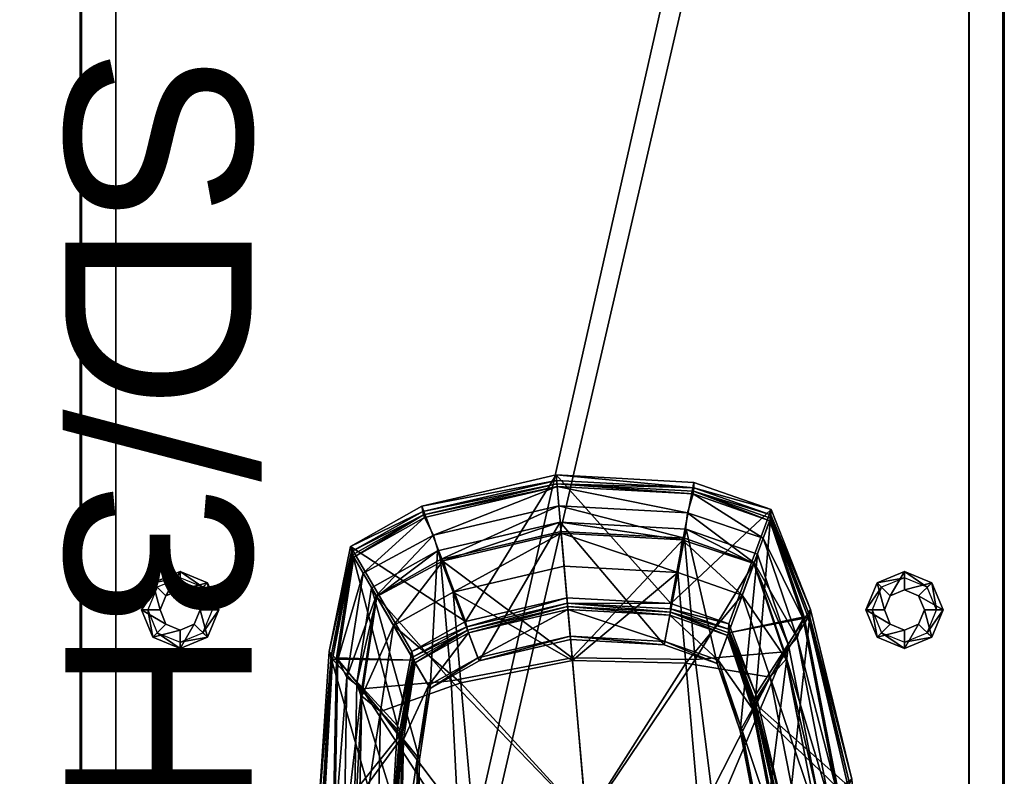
# Model space of a CAD drawing. Header units: inches. Extents: x -211 to 145, y -42 to 108.
# Tile 124 of 222: x -40 to -25, y 58 to 69. Entities that reach past the tile are written whole.
import ezdxf

# ---------------------------------------------------------------- set-up
doc = ezdxf.new("R2010")
doc.units = ezdxf.units.IN
doc.header["$MEASUREMENT"] = 0
for name, color, linetype in [('A-FURN', 7, 'Continuous'), ('A-FURN-P-FILE-T', 2, 'Continuous'), ('CET color Black or White', 7, 'Continuous'), ('CET Default', 7, 'Continuous')]:
    doc.layers.add(name, color=color, linetype=linetype)
for name, color, linetype, true_color in [('CET color Burlywood3', 7, 'Continuous', 0xc8a07a), ('CET color Grey50', 9, 'Continuous', 0x808080), ('CET color LightSalmon3', 7, 'Continuous', 0xaf8c67), ('CET color seashell3', 7, 'Continuous', 0xccc7bb)]:
    doc.layers.add(name, color=color, linetype=linetype, true_color=true_color)
doc.styles.add('Arial', font='arial.ttf')

# ---------------------------------------------------------------- blocks, each defined once
blk = doc.blocks.new('*C38')
at = {"layer": 'A-FURN-P-FILE-T', "linetype": 'Continuous', "style": 'Arial'}
blk.add_attdef('ITEXT', (-8.445, -7.162), '', height=2.8, dxfattribs=at).dxf.unprotected_set("ltscale", 0)
blk = doc.blocks.new('*C37')
at = {"layer": 'CET color Burlywood3', "linetype": 'Continuous'}
mesh = blk.add_polyface(dxfattribs=at)
corners = [(30, -6.937, 27.885), (30, 6.938, 27.885), (30, 6.938, 28.4), (30, -6.937, 28.4), (-30, 6.938, 27.885), (-30, 6.938, 28.4), (-30, -6.937, 27.885), (-30, -6.937, 28.4)]
mesh.append_faces([[corners[k] for k in face] for face in [(0, 1, 2, 0), (0, 2, 3, 0), (1, 4, 5, 1), (1, 5, 2, 1), (4, 6, 7, 4), (4, 7, 5, 4), (6, 0, 3, 6), (6, 3, 7, 6)]])
mesh = blk.add_polyface(dxfattribs=at)
corners = [(30, -6.937, 0.92), (30, 6.938, 0.92), (30, 6.938, 1.435), (30, -6.937, 1.435), (-30, 6.938, 0.92), (-30, 6.938, 1.435), (-30, -6.937, 0.92), (-30, -6.937, 1.435)]
mesh.append_faces([[corners[k] for k in face] for face in [(0, 1, 2, 0), (0, 2, 3, 0), (1, 4, 5, 1), (1, 5, 2, 1), (4, 6, 7, 4), (4, 7, 5, 4), (6, 0, 3, 6), (6, 3, 7, 6)]])
mesh = blk.add_polyface(dxfattribs=at)
corners = [(-30, 6.937, 40.985), (-30, -6.938, 40.985), (-30, -6.938, 41.5), (-30, 6.937, 41.5), (30, -6.938, 40.985), (30, -6.938, 41.5), (30, 6.937, 40.985), (30, 6.937, 41.5)]
mesh.append_faces([[corners[k] for k in face] for face in [(0, 1, 2, 0), (0, 2, 3, 0), (1, 4, 5, 1), (1, 5, 2, 1), (4, 6, 7, 4), (4, 7, 5, 4), (6, 0, 3, 6), (6, 3, 7, 6)]])
mesh = blk.add_polyface(dxfattribs=at)
corners = [(-30, 6.937, 28.588), (-30, -6.938, 28.588), (-30, -6.938, 29.103), (-30, 6.937, 29.103), (30, -6.938, 28.588), (30, -6.938, 29.103), (30, 6.937, 28.588), (30, 6.937, 29.103)]
mesh.append_faces([[corners[k] for k in face] for face in [(0, 1, 2, 0), (0, 2, 3, 0), (1, 4, 5, 1), (1, 5, 2, 1), (4, 6, 7, 4), (4, 7, 5, 4), (6, 0, 3, 6), (6, 3, 7, 6)]])
mesh = blk.add_polyface(dxfattribs=at)
corners = [(-29.485, -6.937, 14.424), (29.485, -6.937, 14.424), (29.485, -6.937, 14.939), (-29.485, -6.937, 14.939)]
mesh.append_faces([[corners[k] for k in face] for face in [(0, 1, 2, 0), (0, 2, 3, 0)]])
at = {"layer": 'CET color Grey50', "linetype": 'Continuous'}
mesh = blk.add_polyface(dxfattribs=at)
corners = [(0, 6.018, 0.089), (-0.41, 5.848, 0.089), (-0.213, 5.65, 0.287), (0, 5.739, 0.287), (-0.58, 5.438, 0.089), (-0.301, 5.438, 0.287), (-0.41, 5.028, 0.089), (-0.213, 5.225, 0.287), (0, 4.858, 0.089), (0, 5.137, 0.287), (0.41, 5.028, 0.089), (0.213, 5.225, 0.287), (0.58, 5.438, 0.089), (0.301, 5.438, 0.287), (0.41, 5.848, 0.089), (0.213, 5.65, 0.287), (-0.213, 5.65, 0.546), (0, 5.739, 0.546), (-0.301, 5.438, 0.546), (-0.213, 5.225, 0.546), (0, 5.137, 0.546), (0.213, 5.225, 0.546), (0.301, 5.438, 0.546), (0.213, 5.65, 0.546), (0, 5.922, 0), (-0.342, 5.78, 0), (-0.484, 5.438, 0), (-0.342, 5.096, 0), (0, 4.954, 0), (0.342, 5.096, 0), (0.484, 5.438, 0), (0.342, 5.78, 0)]
mesh.append_faces([[corners[k] for k in face] for face in [(0, 1, 2, 0), (0, 2, 3, 0), (1, 4, 5, 1), (1, 5, 2, 1), (4, 6, 7, 4), (4, 7, 5, 4), (6, 8, 9, 6), (6, 9, 7, 6), (8, 10, 11, 8), (8, 11, 9, 8), (10, 12, 13, 10), (10, 13, 11, 10), (12, 14, 15, 12), (12, 15, 13, 12), (14, 0, 3, 14), (14, 3, 15, 14), (3, 2, 16, 3), (3, 16, 17, 3), (2, 5, 18, 2), (2, 18, 16, 2), (5, 7, 19, 5), (5, 19, 18, 5), (7, 9, 20, 7), (7, 20, 19, 7), (9, 11, 21, 9), (9, 21, 20, 9), (11, 13, 22, 11), (11, 22, 21, 11), (13, 15, 23, 13), (13, 23, 22, 13), (15, 3, 17, 15), (15, 17, 23, 15), (1, 0, 24, 1), (1, 24, 25, 1), (4, 1, 25, 4), (4, 25, 26, 4), (6, 4, 26, 6), (6, 26, 27, 6), (8, 6, 27, 8), (8, 27, 28, 8), (10, 8, 28, 10), (10, 28, 29, 10), (12, 10, 29, 12), (12, 29, 30, 12), (14, 12, 30, 14), (14, 30, 31, 14), (0, 14, 31, 0), (0, 31, 24, 0)]])
mesh = blk.add_polyface(dxfattribs=at)
corners = [(0, -4.857, 0.089), (-0.41, -5.027, 0.089), (-0.213, -5.225, 0.287), (0, -5.136, 0.287), (-0.58, -5.437, 0.089), (-0.301, -5.437, 0.287), (-0.41, -5.847, 0.089), (-0.213, -5.65, 0.287), (0, -6.017, 0.089), (0, -5.738, 0.287), (0.41, -5.847, 0.089), (0.213, -5.65, 0.287), (0.58, -5.437, 0.089), (0.301, -5.437, 0.287), (0.41, -5.027, 0.089), (0.213, -5.225, 0.287), (-0.213, -5.225, 0.546), (0, -5.136, 0.546), (-0.301, -5.437, 0.546), (-0.213, -5.65, 0.546), (0, -5.738, 0.546), (0.213, -5.65, 0.546), (0.301, -5.437, 0.546), (0.213, -5.225, 0.546), (0, -4.953, 0), (-0.342, -5.095, 0), (-0.484, -5.437, 0), (-0.342, -5.779, 0), (0, -5.921, 0), (0.342, -5.779, 0), (0.484, -5.437, 0), (0.342, -5.095, 0)]
mesh.append_faces([[corners[k] for k in face] for face in [(0, 1, 2, 0), (0, 2, 3, 0), (1, 4, 5, 1), (1, 5, 2, 1), (4, 6, 7, 4), (4, 7, 5, 4), (6, 8, 9, 6), (6, 9, 7, 6), (8, 10, 11, 8), (8, 11, 9, 8), (10, 12, 13, 10), (10, 13, 11, 10), (12, 14, 15, 12), (12, 15, 13, 12), (14, 0, 3, 14), (14, 3, 15, 14), (3, 2, 16, 3), (3, 16, 17, 3), (2, 5, 18, 2), (2, 18, 16, 2), (5, 7, 19, 5), (5, 19, 18, 5), (7, 9, 20, 7), (7, 20, 19, 7), (9, 11, 21, 9), (9, 21, 20, 9), (11, 13, 22, 11), (11, 22, 21, 11), (13, 15, 23, 13), (13, 23, 22, 13), (15, 3, 17, 15), (15, 17, 23, 15), (1, 0, 24, 1), (1, 24, 25, 1), (4, 1, 25, 4), (4, 25, 26, 4), (6, 4, 26, 6), (6, 26, 27, 6), (8, 6, 27, 8), (8, 27, 28, 8), (10, 8, 28, 10), (10, 28, 29, 10), (12, 10, 29, 12), (12, 29, 30, 12), (14, 12, 30, 14), (14, 30, 31, 14), (0, 14, 31, 0), (0, 31, 24, 0)]])
at = {"layer": 'CET color LightSalmon3', "linetype": 'Continuous'}
mesh = blk.add_polyface(dxfattribs=at)
corners = [(30, -6.937, 27.885), (-30, -6.937, 27.885), (-30, 6.938, 27.885), (30, 6.938, 27.885), (30, -6.937, 28.4), (30, 6.938, 28.4), (-30, 6.938, 28.4), (-30, -6.937, 28.4)]
mesh.append_faces([[corners[k] for k in face] for face in [(0, 1, 2, 0), (0, 2, 3, 0), (4, 5, 6, 4), (4, 6, 7, 4)]])
mesh = blk.add_polyface(dxfattribs=at)
corners = [(30, -6.937, 0.92), (-30, -6.937, 0.92), (-30, 6.938, 0.92), (30, 6.938, 0.92), (30, -6.937, 1.435), (30, 6.938, 1.435), (-30, 6.938, 1.435), (-30, -6.937, 1.435)]
mesh.append_faces([[corners[k] for k in face] for face in [(0, 1, 2, 0), (0, 2, 3, 0), (4, 5, 6, 4), (4, 6, 7, 4)]])
mesh = blk.add_polyface(dxfattribs=at)
corners = [(-30, 6.937, 40.985), (30, 6.937, 40.985), (30, -6.938, 40.985), (-30, -6.938, 40.985), (-30, 6.937, 41.5), (-30, -6.938, 41.5), (30, -6.938, 41.5), (30, 6.937, 41.5)]
mesh.append_faces([[corners[k] for k in face] for face in [(0, 1, 2, 0), (0, 2, 3, 0), (4, 5, 6, 4), (4, 6, 7, 4)]])
mesh = blk.add_polyface(dxfattribs=at)
corners = [(-30, 6.937, 28.588), (30, 6.937, 28.588), (30, -6.938, 28.588), (-30, -6.938, 28.588), (-30, 6.937, 29.103), (-30, -6.938, 29.103), (30, -6.938, 29.103), (30, 6.937, 29.103)]
mesh.append_faces([[corners[k] for k in face] for face in [(0, 1, 2, 0), (0, 2, 3, 0), (4, 5, 6, 4), (4, 6, 7, 4)]])
mesh = blk.add_polyface(dxfattribs=at)
corners = [(29.485, 6.918, 1.435), (-29.485, 6.918, 1.435), (-29.485, 6.918, 27.885), (29.485, 6.918, 27.885), (-29.485, 6.403, 1.435), (29.485, 6.403, 1.435), (29.485, 6.403, 27.885), (-29.485, 6.403, 27.885)]
mesh.append_faces([[corners[k] for k in face] for face in [(0, 1, 2, 0), (0, 2, 3, 0), (4, 5, 6, 4), (4, 6, 7, 4)]])
mesh = blk.add_polyface(dxfattribs=at)
corners = [(29.485, -6.937, 14.424), (-29.485, -6.937, 14.424), (-29.485, 6.411, 14.424), (29.485, 6.411, 14.424), (29.485, -6.937, 14.939), (29.485, 6.411, 14.939), (-29.485, 6.411, 14.939), (-29.485, -6.937, 14.939)]
mesh.append_faces([[corners[k] for k in face] for face in [(0, 1, 2, 0), (0, 2, 3, 0), (4, 5, 6, 4), (4, 6, 7, 4)]])
mesh = blk.add_polyface(dxfattribs=at)
corners = [(-29.485, -6.918, 29.103), (29.485, -6.918, 29.103), (29.485, -6.918, 40.985), (-29.485, -6.918, 40.985), (29.485, -6.403, 29.103), (-29.485, -6.403, 29.103), (-29.485, -6.403, 40.985), (29.485, -6.403, 40.985)]
mesh.append_faces([[corners[k] for k in face] for face in [(0, 1, 2, 0), (0, 2, 3, 0), (4, 5, 6, 4), (4, 6, 7, 4)]])
blk = doc.blocks.new('*C35')
at = {"layer": 'A-FURN', "linetype": 'Continuous', "rotation": 269.9999999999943}
blk.add_blockref('*C37', (-32.247, 60.216, 0), dxfattribs=at)
blk = doc.blocks.new('*C2')
at = {"layer": 'CET color Black or White', "linetype": 'Continuous'}
blk.add_lwpolyline([(4.026, 2.665), (3.627, 5.256), (3.17, 6.801), (2.052, 7.307), (0, 7.601), (0, 7.601), (0, 7.601), (-2.052, 7.307), (-3.17, 6.801), (-3.627, 5.256), (-4.026, 2.665)], dxfattribs=at)
blk = doc.blocks.new('*C28')
at = {"layer": 'CET color seashell3', "linetype": 'Continuous'}
mesh = blk.add_polyface(dxfattribs=at)
corners = [(-1.838, 6.485, -0.003), (-1.914, 6.862, 0.421), (0, 7.136, 0.421), (0, 6.748, -0.003), (-3.394, 4.85, 0.421), (-3.016, 6.384, 0.421), (-2.848, 6.028, -0.003), (-3.185, 4.656, -0.003), (-1.838, 4.656, -0.003), (0, 4.845, -0.003), (-2.37, 5.016, 3.873), (-3.152, 6.671, 1.084), (-3.524, 5.153, 1.084), (-1.547, 5.527, 3.964), (-2.052, 7.307, 1.176), (-3.17, 6.801, 1.176), (-2.388, 5.147, 3.964), (0, 5.616, 3.873), (-1.529, 5.397, 3.873), (-1.517, 5.355, 3.873), (0, 5.572, 3.873), (-1.394, 4.919, 3.873), (-1.876, 6.62, 1.144), (0, 6.889, 1.144), (0, 5.119, 3.873), (-2.161, 4.572, 3.873), (-2.907, 6.154, 1.144), (-1.801, 6.466, 0.532), (0, 6.723, 0.532), (-2.842, 6.015, 0.532), (-3.251, 4.753, 1.144), (-3.159, 6.721, 1.119), (-2.041, 7.227, 1.119), (-2.034, 7.177, 1.084), (0, 7.519, 1.119), (0, 7.468, 1.084), (-3.585, 5.136, 1.107), (-3.602, 5.182, 1.142), (-3.627, 5.256, 1.198), (-2.699, 4.058, 3.986), (0, 5.749, 3.964), (0, 7.601, 1.176), (0, 5.667, 3.908), (-1.536, 5.447, 3.908), (0, 4.803, 0.101), (0, 6.225, 0.101), (-1.695, 5.982, 0.101), (0, 7.428, 1.024), (-2.023, 7.138, 1.024), (-3.135, 6.635, 1.024), (-3.506, 5.126, 1.024), (-2.627, 5.56, 0.101), (-3.198, 4.545, 0.532)]
mesh.append_faces([[corners[k] for k in face] for face in [(0, 1, 2, 0), (2, 3, 0, 2), (4, 5, 6, 4), (6, 7, 4, 6), (6, 5, 1, 6), (1, 0, 6, 1), (6, 0, 8, 6), (0, 3, 9, 0), (10, 11, 12, 10), (13, 14, 15, 13), (15, 16, 13, 15), (17, 18, 19, 17), (19, 20, 17, 19), (21, 22, 23, 21), (23, 24, 21, 23), (25, 26, 22, 25), (22, 21, 25, 22), (27, 28, 23, 27), (23, 22, 27, 23), (29, 27, 22, 29), (22, 26, 29, 22), (29, 26, 30, 29), (31, 32, 33, 31), (33, 11, 31, 33), (32, 34, 35, 32), (35, 33, 32, 35), (36, 11, 10, 36), (11, 36, 37, 11), (37, 31, 11, 37), (15, 38, 39, 15), (13, 40, 41, 13), (41, 14, 13, 41), (42, 43, 18, 42), (18, 17, 42, 18), (44, 45, 46, 44), (33, 35, 47, 33), (47, 48, 33, 47), (12, 11, 49, 12), (49, 50, 12, 49), (49, 11, 33, 49), (33, 48, 49, 33), (43, 13, 16, 43), (15, 14, 32, 15), (32, 31, 15, 32), (14, 41, 34, 14), (34, 32, 14, 34), (38, 15, 31, 38), (31, 37, 38, 31), (40, 13, 43, 40), (43, 42, 40, 43), (46, 45, 28, 46), (28, 27, 46, 28), (51, 46, 27, 51), (27, 29, 51, 27), (51, 29, 52, 51), (1, 48, 47, 1), (47, 2, 1, 47), (50, 49, 5, 50), (5, 4, 50, 5), (5, 49, 48, 5), (48, 1, 5, 48)]])
mesh = blk.add_polyface(dxfattribs=at)
corners = [(1.838, 6.485, -0.003), (0, 6.748, -0.003), (0, 7.136, 0.421), (1.914, 6.862, 0.421), (2.848, 6.028, -0.003), (3.016, 6.384, 0.421), (3.394, 4.85, 0.421), (3.185, 4.656, -0.003), (1.838, 4.656, -0.003), (0, 4.845, -0.003), (3.524, 5.153, 1.084), (3.152, 6.671, 1.084), (2.37, 5.016, 3.873), (1.547, 5.527, 3.964), (2.388, 5.147, 3.964), (3.17, 6.801, 1.176), (2.052, 7.307, 1.176), (0, 5.616, 3.873), (0, 5.572, 3.873), (1.517, 5.355, 3.873), (1.529, 5.397, 3.873), (1.394, 4.919, 3.873), (0, 5.119, 3.873), (0, 6.889, 1.144), (1.876, 6.62, 1.144), (2.907, 6.154, 1.144), (2.161, 4.572, 3.873), (0, 6.723, 0.532), (1.801, 6.466, 0.532), (2.842, 6.015, 0.532), (3.251, 4.753, 1.144), (3.198, 4.545, 0.532), (2.034, 7.177, 1.084), (2.041, 7.227, 1.119), (3.159, 6.721, 1.119), (0, 7.468, 1.084), (0, 7.519, 1.119), (3.585, 5.136, 1.107), (3.602, 5.182, 1.142), (2.699, 4.058, 3.986), (0, 7.601, 1.176), (0, 5.749, 3.964), (1.536, 5.447, 3.908), (0, 5.667, 3.908), (1.695, 5.982, 0.101), (0, 6.225, 0.101), (0, 4.803, 0.101), (2.627, 5.56, 0.101), (1.695, 4.616, 0.101), (2.023, 7.138, 1.024), (0, 7.428, 1.024), (3.135, 6.635, 1.024), (3.506, 5.126, 1.024), (3.627, 5.256, 1.198)]
mesh.append_faces([[corners[k] for k in face] for face in [(0, 1, 2, 0), (2, 3, 0, 2), (4, 5, 6, 4), (4, 0, 3, 4), (3, 5, 4, 3), (4, 7, 8, 4), (8, 0, 4, 8), (9, 1, 0, 9), (0, 8, 9, 0), (10, 11, 12, 10), (13, 14, 15, 13), (15, 16, 13, 15), (17, 18, 19, 17), (19, 20, 17, 19), (21, 22, 23, 21), (23, 24, 21, 23), (24, 25, 26, 24), (23, 27, 28, 23), (28, 24, 23, 28), (24, 28, 29, 24), (29, 25, 24, 29), (30, 25, 29, 30), (29, 31, 30, 29), (32, 33, 34, 32), (34, 11, 32, 34), (35, 36, 33, 35), (33, 32, 35, 33), (12, 11, 37, 12), (11, 34, 38, 11), (38, 37, 11, 38), (15, 14, 39, 15), (13, 16, 40, 13), (40, 41, 13, 40), (20, 42, 43, 20), (43, 17, 20, 43), (44, 45, 46, 44), (47, 44, 48, 47), (35, 32, 49, 35), (49, 50, 35, 49), (51, 11, 10, 51), (10, 52, 51, 10), (32, 11, 51, 32), (51, 49, 32, 51), (33, 16, 15, 33), (15, 34, 33, 15), (40, 16, 33, 40), (33, 36, 40, 33), (34, 15, 53, 34), (53, 38, 34, 53), (13, 41, 43, 13), (43, 42, 13, 43), (27, 45, 44, 27), (44, 28, 27, 44), (28, 44, 47, 28), (47, 29, 28, 47), (50, 49, 3, 50), (3, 2, 50, 3), (5, 51, 52, 5), (52, 6, 5, 52), (49, 51, 5, 49), (5, 3, 49, 5)]])
mesh = blk.add_polyface(dxfattribs=at)
corners = [(-3.185, 4.656, -0.003), (-1.838, 4.656, -0.003), (-1.926, 2.292, -0.003), (-2.848, 6.028, -0.003), (0, 4.845, -0.003), (-1.838, 6.485, -0.003), (-3.524, 5.153, 1.084), (-2.651, 3.874, 3.873), (-2.37, 5.016, 3.873), (-3.801, 2.56, 1.084), (-3.651, 2.41, 0.421), (-3.394, 4.85, 0.421), (-3.435, 2.312, -0.003), (-1.529, 5.397, 3.873), (-2.352, 4.977, 3.873), (-1.517, 5.355, 3.873), (-2.63, 3.844, 3.873), (-2.859, 1.923, 3.873), (-2.417, 3.531, 3.873), (-3.251, 4.753, 1.144), (-2.907, 6.154, 1.144), (-2.161, 4.572, 3.873), (-2.606, 1.752, 3.873), (-3.198, 4.545, 0.532), (-2.842, 6.015, 0.532), (-3.506, 2.361, 1.144), (-2.183, 4.618, 3.873), (-1.408, 4.969, 3.873), (-2.441, 3.567, 3.873), (-1.394, 4.919, 3.873), (-1.536, 5.447, 3.908), (-2.377, 5.066, 3.908), (-2.657, 3.938, 3.895), (-3.585, 5.136, 1.107), (-2.699, 4.058, 3.986), (-2.388, 5.147, 3.964), (-3.17, 6.801, 1.176), (-2.673, 3.984, 3.93), (-3.956, 2.572, 1.168), (-3.983, 2.607, 1.203), (-3.602, 5.182, 1.142), (-3.627, 5.256, 1.198), (-4.026, 2.665, 1.26), (-2.995, 2.051, 4.048), (0, 2.386, -0.003), (0, 5.171, 3.873), (0, 5.572, 3.873), (0, 5.119, 3.873), (0, 2.403, 0.101), (0, 4.803, 0.101), (-1.695, 4.616, 0.101), (-1.695, 2.309, 0.101), (-1.695, 5.982, 0.101), (-2.938, 4.295, 0.101), (-2.627, 5.56, 0.101), (-3.506, 5.126, 1.024), (-3.781, 2.546, 1.024), (-2.952, 1.993, 3.992), (-3.448, 2.209, 0.521)]
mesh.append_faces([[corners[k] for k in face] for face in [(0, 1, 2, 0), (1, 0, 3, 1), (4, 1, 5, 4), (6, 7, 8, 6), (7, 6, 9, 7), (10, 11, 0, 10), (0, 12, 10, 0), (13, 8, 14, 13), (14, 15, 13, 14), (7, 16, 14, 7), (14, 8, 7, 14), (16, 7, 17, 16), (18, 19, 20, 18), (20, 21, 18, 20), (19, 18, 22, 19), (19, 23, 24, 19), (23, 19, 25, 23), (15, 14, 26, 15), (26, 27, 15, 26), (26, 14, 16, 26), (16, 28, 26, 16), (27, 26, 21, 27), (21, 29, 27, 21), (21, 26, 28, 21), (28, 18, 21, 28), (13, 30, 31, 13), (31, 8, 13, 31), (8, 32, 33, 8), (34, 35, 36, 34), (34, 37, 31, 34), (31, 35, 34, 31), (38, 33, 32, 38), (33, 38, 39, 33), (39, 40, 33, 39), (41, 42, 43, 41), (43, 34, 41, 43), (37, 34, 43, 37), (1, 4, 44, 1), (27, 45, 46, 27), (46, 15, 27, 46), (29, 47, 45, 29), (45, 27, 29, 45), (48, 49, 50, 48), (50, 51, 48, 50), (52, 50, 49, 52), (51, 50, 53, 51), (50, 52, 54, 50), (54, 53, 50, 54), (9, 6, 55, 9), (55, 56, 9, 55), (35, 31, 30, 35), (37, 32, 8, 37), (8, 31, 37, 8), (42, 41, 40, 42), (40, 39, 42, 40), (32, 37, 57, 32), (23, 53, 54, 23), (53, 23, 58, 53), (56, 55, 11, 56), (11, 10, 56, 11)]])
mesh = blk.add_polyface(dxfattribs=at)
corners = [(3.394, 4.85, 0.421), (3.185, 4.656, -0.003), (2.848, 6.028, -0.003), (3.435, 2.312, -0.003), (1.926, 2.292, -0.003), (1.838, 4.656, -0.003), (2.37, 5.016, 3.873), (2.651, 3.874, 3.873), (3.524, 5.153, 1.084), (2.859, 1.923, 3.873), (3.801, 2.56, 1.084), (3.651, 2.41, 0.421), (1.529, 5.397, 3.873), (1.517, 5.355, 3.873), (2.352, 4.977, 3.873), (2.63, 3.844, 3.873), (2.161, 4.572, 3.873), (1.394, 4.919, 3.873), (1.876, 6.62, 1.144), (2.417, 3.531, 3.873), (2.907, 6.154, 1.144), (3.251, 4.753, 1.144), (3.506, 2.361, 1.144), (2.606, 1.752, 3.873), (3.198, 4.545, 0.532), (3.448, 2.209, 0.521), (1.408, 4.969, 3.873), (2.183, 4.618, 3.873), (2.441, 3.567, 3.873), (2.377, 5.066, 3.908), (1.536, 5.447, 3.908), (3.585, 5.136, 1.107), (2.657, 3.938, 3.895), (2.699, 4.058, 3.986), (3.627, 5.256, 1.198), (3.17, 6.801, 1.176), (2.673, 3.984, 3.93), (2.388, 5.147, 3.964), (3.956, 2.572, 1.168), (3.602, 5.182, 1.142), (3.983, 2.607, 1.203), (2.995, 2.051, 4.048), (0, 2.386, -0.003), (0, 4.845, -0.003), (0, 5.572, 3.873), (0, 5.171, 3.873), (0, 5.119, 3.873), (0, 4.803, 0.101), (1.695, 4.616, 0.101), (1.695, 5.982, 0.101), (0, 2.403, 0.101), (2.938, 4.295, 0.101), (2.627, 5.56, 0.101), (1.695, 2.309, 0.101), (3.506, 5.126, 1.024), (3.781, 2.546, 1.024), (1.547, 5.527, 3.964), (4.026, 2.665, 1.26), (2.842, 6.015, 0.532), (3.168, 2.133, 0.101)]
mesh.append_faces([[corners[k] for k in face] for face in [(0, 1, 2, 0), (1, 3, 4, 1), (4, 5, 1, 4), (6, 7, 8, 6), (7, 9, 10, 7), (10, 8, 7, 10), (1, 0, 11, 1), (12, 13, 14, 12), (14, 6, 12, 14), (7, 6, 14, 7), (14, 15, 7, 14), (16, 17, 18, 16), (19, 16, 20, 19), (20, 21, 19, 20), (21, 22, 23, 21), (22, 21, 24, 22), (24, 25, 22, 24), (13, 26, 27, 13), (27, 14, 13, 27), (27, 28, 15, 27), (15, 14, 27, 15), (26, 17, 16, 26), (16, 27, 26, 16), (16, 19, 28, 16), (28, 27, 16, 28), (12, 6, 29, 12), (29, 30, 12, 29), (31, 32, 6, 31), (33, 34, 35, 33), (29, 36, 33, 29), (33, 37, 29, 33), (32, 31, 38, 32), (31, 39, 40, 31), (40, 38, 31, 40), (34, 33, 41, 34), (41, 33, 36, 41), (5, 4, 42, 5), (42, 43, 5, 42), (26, 13, 44, 26), (44, 45, 26, 44), (17, 26, 45, 17), (45, 46, 17, 45), (47, 48, 49, 47), (48, 47, 50, 48), (48, 51, 52, 48), (51, 48, 53, 51), (54, 8, 10, 54), (10, 55, 54, 10), (37, 56, 30, 37), (30, 29, 37, 30), (6, 32, 36, 6), (36, 29, 6, 36), (39, 34, 57, 39), (57, 40, 39, 57), (52, 51, 24, 52), (24, 58, 52, 24), (51, 59, 25, 51), (25, 24, 51, 25), (0, 54, 55, 0), (55, 11, 0, 55)]])
mesh = blk.add_polyface(dxfattribs=at)
corners = [(3.651, 2.41, 0.421), (3.435, 2.312, -0.003), (3.185, 4.656, -0.003), (2.859, 1.923, 3.873), (3.013, 1.258, 3.424), (3.651, 1.405, 1.534), (3.801, 2.56, 1.084), (3.516, 0, 1.144), (3.506, 0, 1.171), (3.375, 0.937, 1.523), (3.506, 2.361, 1.144), (3.369, 1.424, 1.523), (3.355, 1.329, 1.562), (3.647, 1.368, 1.548), (3.018, 1.236, 3.409), (3.36, 1.04, 1.562), (2.766, 1.037, 3.407), (3.022, 1.033, 3.409), (3.653, 1.035, 1.548), (3.018, 0.999, 3.424), (3.658, 1, 1.534), (3.339, 1.222, 1.519), (3.346, 1.167, 1.525), (2.639, 1.058, 2.824), (3.956, 2.572, 1.168), (2.925, 1.958, 3.957), (2.657, 3.938, 3.895), (2.995, 2.051, 4.048), (4.026, 2.665, 1.26), (3.627, 5.256, 1.198), (3.923, 1.873, 1.449), (3.022, 1.541, 3.679), (3.983, 2.607, 1.203), (3.958, 1.893, 1.469), (3.119, 1.584, 3.735), (4.015, 1.925, 1.501), (2.984, 1.247, 3.374), (3.691, 1.357, 1.667), (3.732, 1.352, 1.676), (3.797, 1.345, 1.689), (3.09, 1.235, 3.396), (2.65, 0.971, 2.834), (3.357, 1.08, 1.535), (3.658, 0, 0.427), (3.445, 0, -0.003), (3.448, 2.209, 0.521), (3.452, 0, 0.533), (2.872, 0, 3.86), (3.806, 0, 1.1), (2.752, 0.936, 3.45), (2.631, 0, 3.861), (3.786, 0, 1.039), (3.781, 2.546, 1.024), (3.168, 2.133, 0.101), (3.177, 0, 0.101)]
mesh.append_faces([[corners[k] for k in face] for face in [(0, 1, 2, 0), (3, 4, 5, 3), (5, 6, 3, 5), (7, 8, 9, 7), (10, 7, 9, 10), (10, 9, 11, 10), (12, 13, 14, 12), (15, 16, 17, 15), (17, 18, 15, 17), (12, 15, 18, 12), (18, 13, 12, 18), (18, 17, 19, 18), (19, 20, 18, 19), (13, 18, 20, 13), (20, 5, 13, 20), (14, 13, 5, 14), (5, 4, 14, 5), (15, 12, 11, 15), (11, 9, 15, 11), (21, 22, 23, 21), (24, 25, 26, 24), (27, 28, 29, 27), (25, 24, 30, 25), (30, 31, 25, 30), (24, 32, 33, 24), (33, 30, 24, 33), (27, 34, 35, 27), (35, 28, 27, 35), (36, 37, 21, 36), (37, 38, 22, 37), (22, 21, 37, 22), (39, 40, 41, 39), (41, 42, 39, 41), (37, 36, 31, 37), (31, 30, 37, 31), (39, 38, 33, 39), (33, 35, 39, 33), (34, 40, 39, 34), (39, 35, 34, 39), (1, 0, 43, 1), (43, 44, 1, 43), (7, 10, 45, 7), (45, 46, 7, 45), (20, 19, 47, 20), (47, 48, 20, 47), (5, 20, 48, 5), (48, 6, 5, 48), (49, 9, 8, 49), (8, 50, 49, 8), (6, 48, 51, 6), (51, 52, 6, 51), (32, 28, 35, 32), (35, 33, 32, 35), (38, 39, 42, 38), (42, 22, 38, 42), (38, 37, 30, 38), (30, 33, 38, 30), (53, 54, 46, 53), (46, 45, 53, 46), (0, 52, 51, 0), (51, 43, 0, 51)]])
mesh = blk.add_polyface(dxfattribs=at)
corners = [(-1.926, 2.292, -0.003), (-3.435, 2.312, -0.003), (-3.185, 4.656, -0.003), (-1.986, 0, -0.003), (-3.445, 0, -0.003), (-2.859, 1.923, 3.873), (-2.837, 1.908, 3.873), (-2.63, 3.844, 3.873), (-2.606, 1.752, 3.873), (-3.506, 2.361, 1.144), (-3.251, 4.753, 1.144), (-3.013, 1.258, 3.424), (-3.018, 0.999, 3.424), (-2.872, 0, 3.86), (-2.748, 1.284, 3.45), (-3.369, 1.424, 1.523), (-3.355, 1.329, 1.562), (-2.762, 1.237, 3.407), (-3.018, 1.236, 3.409), (-3.022, 1.033, 3.409), (-2.766, 1.037, 3.407), (-3.36, 1.04, 1.562), (-2.633, 1.77, 3.873), (-2.845, 0, 3.873), (-2.631, 0, 3.861), (-2.441, 3.567, 3.873), (-2.614, 0, 3.873), (-2.417, 3.531, 3.873), (-2.752, 0.936, 3.45), (-3.375, 0.937, 1.523), (-2.639, 1.058, 2.824), (-3.346, 1.167, 1.525), (-3.339, 1.222, 1.519), (-2.632, 1.112, 2.817), (-2.657, 3.938, 3.895), (-2.925, 1.958, 3.957), (-3.956, 2.572, 1.168), (-2.995, 2.051, 4.048), (-2.952, 1.993, 3.992), (-2.673, 3.984, 3.93), (-3.119, 1.584, 3.735), (-3.059, 1.557, 3.7), (-2.984, 1.247, 3.374), (-2.65, 0.971, 2.834), (-3.09, 1.235, 3.396), (-3.797, 1.345, 1.689), (-3.025, 1.242, 3.382), (-3.022, 1.541, 3.679), (-3.658, 1, 1.534), (-3.506, 0, 1.171), (0, 2.386, -0.003), (-1.838, 4.656, -0.003), (0, 0, -0.003), (0, -0.007, 0.101), (0, 2.403, 0.101), (-1.695, 2.309, 0.101), (-1.695, -0.006, 0.101), (-2.938, 4.295, 0.101), (-3.168, 2.133, 0.101), (-3.177, 0, 0.101), (-3.357, 1.08, 1.535)]
mesh.append_faces([[corners[k] for k in face] for face in [(0, 1, 2, 0), (1, 0, 3, 1), (3, 4, 1, 3), (5, 6, 7, 5), (8, 9, 10, 8), (5, 11, 12, 5), (12, 13, 5, 12), (8, 14, 15, 8), (16, 17, 18, 16), (19, 20, 21, 19), (20, 19, 18, 20), (18, 17, 20, 18), (22, 6, 23, 22), (23, 24, 22, 23), (25, 7, 6, 25), (6, 22, 25, 6), (8, 22, 24, 8), (24, 26, 8, 24), (27, 25, 22, 27), (22, 8, 27, 22), (19, 12, 11, 19), (11, 18, 19, 11), (14, 28, 20, 14), (20, 17, 14, 20), (14, 17, 16, 14), (20, 28, 29, 20), (30, 31, 32, 30), (32, 33, 30, 32), (34, 35, 36, 34), (37, 38, 39, 37), (40, 41, 38, 40), (38, 37, 40, 38), (42, 33, 32, 42), (43, 44, 45, 43), (43, 30, 46, 43), (46, 44, 43, 46), (47, 41, 46, 47), (46, 42, 47, 46), (13, 23, 6, 13), (6, 5, 13, 6), (13, 12, 48, 13), (26, 24, 28, 26), (28, 14, 8, 28), (26, 28, 8, 26), (28, 24, 49, 28), (50, 0, 51, 50), (0, 50, 52, 0), (52, 3, 0, 52), (53, 54, 55, 53), (55, 56, 53, 55), (57, 58, 55, 57), (56, 55, 58, 56), (58, 59, 56, 58), (30, 43, 60, 30), (38, 35, 34, 38), (41, 47, 35, 41), (35, 38, 41, 35), (30, 33, 42, 30), (42, 46, 30, 42), (41, 40, 44, 41), (44, 46, 41, 44)]])
mesh = blk.add_polyface(dxfattribs=at)
corners = [(3.435, 2.312, -0.003), (3.445, 0, -0.003), (1.986, 0, -0.003), (1.926, 2.292, -0.003), (2.859, 1.923, 3.873), (2.651, 3.874, 3.873), (2.63, 3.844, 3.873), (2.837, 1.908, 3.873), (2.606, 1.752, 3.873), (2.417, 3.531, 3.873), (3.251, 4.753, 1.144), (2.872, 0, 3.86), (3.018, 0.999, 3.424), (3.013, 1.258, 3.424), (3.506, 2.361, 1.144), (3.369, 1.424, 1.523), (2.748, 1.284, 3.45), (3.018, 1.236, 3.409), (2.762, 1.237, 3.407), (3.355, 1.329, 1.562), (2.766, 1.037, 3.407), (3.022, 1.033, 3.409), (2.633, 1.77, 3.873), (2.631, 0, 3.861), (2.845, 0, 3.873), (2.441, 3.567, 3.873), (2.614, 0, 3.873), (2.752, 0.936, 3.45), (3.36, 1.04, 1.562), (3.375, 0.937, 1.523), (2.639, 1.058, 2.824), (2.632, 1.112, 2.817), (3.339, 1.222, 1.519), (2.673, 3.984, 3.93), (2.952, 1.993, 3.992), (2.995, 2.051, 4.048), (3.059, 1.557, 3.7), (3.119, 1.584, 3.735), (2.984, 1.247, 3.374), (3.025, 1.242, 3.382), (2.65, 0.971, 2.834), (3.09, 1.235, 3.396), (3.022, 1.541, 3.679), (0, 0, -0.003), (0, 2.386, -0.003), (0, -0.007, 0.101), (1.695, -0.006, 0.101), (1.695, 2.309, 0.101), (0, 2.403, 0.101), (1.695, 4.616, 0.101), (3.168, 2.133, 0.101), (2.938, 4.295, 0.101), (3.177, 0, 0.101), (3.357, 1.08, 1.535), (3.346, 1.167, 1.525), (2.657, 3.938, 3.895), (2.925, 1.958, 3.957)]
mesh.append_faces([[corners[k] for k in face] for face in [(0, 1, 2, 0), (2, 3, 0, 2), (4, 5, 6, 4), (6, 7, 4, 6), (8, 9, 10, 8), (4, 11, 12, 4), (12, 13, 4, 12), (8, 14, 15, 8), (15, 16, 8, 15), (17, 18, 19, 17), (20, 18, 17, 20), (17, 21, 20, 17), (22, 23, 24, 22), (24, 7, 22, 24), (25, 22, 7, 25), (7, 6, 25, 7), (8, 26, 23, 8), (23, 22, 8, 23), (9, 8, 22, 9), (22, 25, 9, 22), (21, 17, 13, 21), (13, 12, 21, 13), (16, 18, 20, 16), (20, 27, 16, 20), (19, 18, 16, 19), (16, 15, 19, 16), (20, 28, 29, 20), (29, 27, 20, 29), (30, 31, 32, 30), (33, 34, 35, 33), (34, 36, 37, 34), (37, 35, 34, 37), (32, 31, 38, 32), (39, 30, 40, 39), (40, 41, 39, 40), (42, 38, 39, 42), (39, 36, 42, 39), (11, 4, 7, 11), (7, 24, 11, 7), (8, 16, 27, 8), (26, 8, 27, 26), (26, 27, 23, 26), (3, 2, 43, 3), (43, 44, 3, 43), (45, 46, 47, 45), (47, 48, 45, 47), (48, 47, 49, 48), (47, 50, 51, 47), (46, 52, 50, 46), (50, 47, 46, 50), (53, 40, 30, 53), (30, 54, 53, 30), (55, 56, 34, 55), (34, 33, 55, 34), (56, 42, 36, 56), (36, 34, 56, 36), (38, 31, 30, 38), (30, 39, 38, 30), (41, 37, 36, 41), (36, 39, 41, 36)]])
mesh = blk.add_polyface(dxfattribs=at)
corners = [(-3.801, 2.56, 1.084), (-2.859, 1.923, 3.873), (-2.651, 3.874, 3.873), (-3.506, 2.361, 1.144), (-3.448, 2.209, 0.521), (-3.198, 4.545, 0.532), (-3.651, 1.405, 1.534), (-3.013, 1.258, 3.424), (-3.369, 1.424, 1.523), (-2.606, 1.752, 3.873), (-3.375, 0.937, 1.523), (-3.506, 0, 1.171), (-3.516, 0, 1.144), (-3.018, 1.236, 3.409), (-3.647, 1.368, 1.548), (-3.355, 1.329, 1.562), (-3.36, 1.04, 1.562), (-3.653, 1.035, 1.548), (-3.022, 1.033, 3.409), (-3.658, 1, 1.534), (-3.018, 0.999, 3.424), (-2.748, 1.284, 3.45), (-2.766, 1.037, 3.407), (-2.925, 1.958, 3.957), (-3.022, 1.541, 3.679), (-3.923, 1.873, 1.449), (-3.956, 2.572, 1.168), (-3.958, 1.893, 1.469), (-3.983, 2.607, 1.203), (-2.995, 2.051, 4.048), (-4.026, 2.665, 1.26), (-4.015, 1.925, 1.501), (-3.119, 1.584, 3.735), (-3.339, 1.222, 1.519), (-3.691, 1.357, 1.667), (-2.984, 1.247, 3.374), (-3.346, 1.167, 1.525), (-3.732, 1.352, 1.676), (-3.797, 1.345, 1.689), (-3.357, 1.08, 1.535), (-2.65, 0.971, 2.834), (-3.09, 1.235, 3.396), (-3.658, 0, 0.427), (-3.651, 2.41, 0.421), (-3.435, 2.312, -0.003), (-3.445, 0, -0.003), (-3.452, 0, 0.533), (-3.806, 0, 1.1), (-2.872, 0, 3.86), (-2.752, 0.936, 3.45), (-3.781, 2.546, 1.024), (-3.786, 0, 1.039), (-2.639, 1.058, 2.824), (-3.168, 2.133, 0.101), (-2.938, 4.295, 0.101), (-3.177, 0, 0.101)]
mesh.append_faces([[corners[k] for k in face] for face in [(0, 1, 2, 0), (3, 4, 5, 3), (1, 0, 6, 1), (6, 7, 1, 6), (8, 3, 9, 8), (3, 8, 10, 3), (10, 11, 12, 10), (3, 10, 12, 3), (13, 14, 15, 13), (16, 17, 18, 16), (15, 14, 17, 15), (17, 16, 15, 17), (17, 19, 20, 17), (20, 18, 17, 20), (14, 6, 19, 14), (19, 17, 14, 19), (13, 7, 6, 13), (6, 14, 13, 6), (15, 8, 21, 15), (16, 10, 8, 16), (8, 15, 16, 8), (10, 16, 22, 10), (23, 24, 25, 23), (25, 26, 23, 25), (26, 25, 27, 26), (27, 28, 26, 27), (29, 30, 31, 29), (31, 32, 29, 31), (33, 34, 35, 33), (34, 33, 36, 34), (36, 37, 34, 36), (38, 39, 40, 38), (34, 25, 24, 34), (24, 35, 34, 24), (27, 37, 38, 27), (38, 31, 27, 38), (32, 31, 38, 32), (38, 41, 32, 38), (42, 43, 44, 42), (44, 45, 42, 44), (12, 46, 4, 12), (4, 3, 12, 4), (19, 47, 48, 19), (6, 0, 47, 6), (47, 19, 6, 47), (11, 10, 49, 11), (47, 0, 50, 47), (50, 51, 47, 50), (39, 36, 52, 39), (31, 30, 28, 31), (28, 27, 31, 28), (39, 38, 37, 39), (37, 36, 39, 37), (25, 34, 37, 25), (37, 27, 25, 37), (4, 53, 54, 4), (46, 55, 53, 46), (53, 4, 46, 53), (51, 50, 43, 51), (43, 42, 51, 43)]])
blk = doc.blocks.new('*C21')
at = {"layer": 'CET Default', "linetype": 'Continuous', "rotation": 4.999999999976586}
blk.add_blockref('*C28', (-31.376, 54.672, 41.5), dxfattribs=at)

msp = doc.modelspace()

# ---------------------------------------------------------------- block references
at = {"layer": 'A-FURN', "linetype": 'Continuous'}
msp.add_blockref('*C35', (0, 0), dxfattribs=at)
at = {"layer": 'A-FURN', "linetype": 'Continuous', "rotation": 269.9999999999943}
msp.add_blockref('*C38', (-32.247, 60.216, 0), dxfattribs=at).add_auto_attribs({'ITEXT': 'SD/3H/60'})
at = {"layer": 'CET Default', "linetype": 'Continuous', "rotation": 4.999999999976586}
msp.add_blockref('*C2', (-31.376, 54.672, 41.5), dxfattribs=at)
at = {"layer": 'CET Default', "linetype": 'Continuous'}
msp.add_blockref('*C21', (0, 0), dxfattribs=at)

doc.saveas('drawing.dxf')
